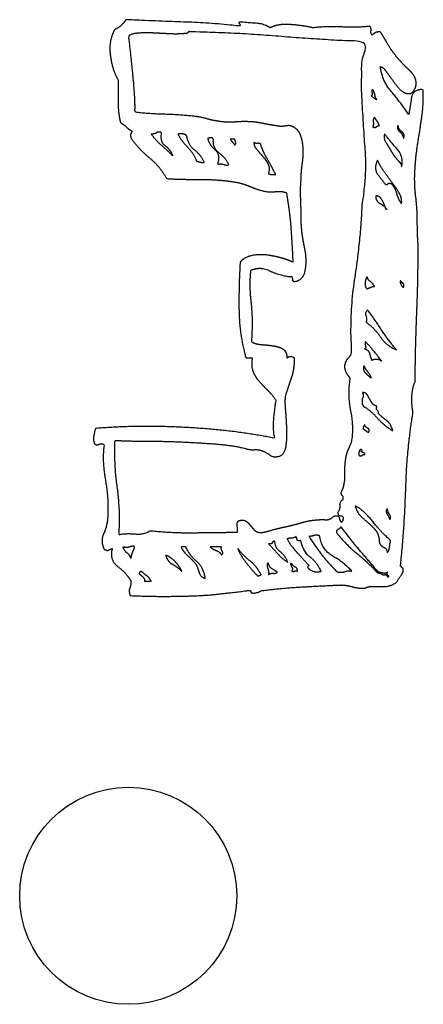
# Model space of a CAD drawing. Header units: millimetres. Extents: x 0 to 600, y 0 to 400.
# Tile 4 of 31: x 104.34 to 108.99, y 122.75 to 134.09. Entities that reach past the tile are written whole.
import ezdxf

# ---------------------------------------------------------------- set-up
doc = ezdxf.new("R2010")
doc.units = ezdxf.units.MM
doc.header["$MEASUREMENT"] = 0
doc.layers.add('CORTE_L¡SER$CUT', color=7, linetype='Continuous')
doc.layers.add('EngraveText', color=5, linetype='Continuous')

msp = doc.modelspace()

# ---------------------------------------------------------------- linework, layer by layer
at = {"layer": 'CORTE_L¡SER$CUT'}
msp.add_circle((105.593, 124), 1.25, dxfattribs=at)
at = {"layer": 'EngraveText'}
for points, knots in [([(105.568, 134.092), (105.978, 134.073), (106.262, 134.064), (106.547, 134.055), (106.882, 134.017), (106.882, 134.036), (106.868, 134.05), (106.854, 134.064), (106.892, 134.064), (106.994, 134.055), (107.073, 134.05), (107.153, 134.045), (107.227, 133.998), (107.311, 134.045), (107.451, 134.036), (107.591, 134.027), (107.721, 133.998), (107.88, 134.017), (108.057, 134.008), (108.234, 133.998), (108.374, 134.017), (108.392, 133.998), (108.388, 133.966), (108.383, 133.933), (108.401, 133.914), (108.42, 133.933), (108.439, 133.942), (108.457, 133.952), (108.495, 133.952), (108.541, 133.877), (108.588, 133.797), (108.634, 133.718), (108.709, 133.634), (108.765, 133.568), (108.831, 133.508), (108.897, 133.447), (108.906, 133.382), (108.914, 133.326), (108.884, 133.279), (108.855, 133.232), (108.812, 133.242), (108.765, 133.242), (108.723, 133.288), (108.681, 133.335), (108.639, 133.391), (108.597, 133.447), (108.56, 133.499), (108.523, 133.55), (108.495, 133.55), (108.513, 133.391), (108.625, 133.26), (108.737, 133.129), (108.821, 132.998), (108.84, 133.092), (108.853, 133.19), (108.867, 133.288), (108.987, 133.288), (108.996, 133.138), (108.975, 132.984), (108.953, 132.83), (108.928, 132.676), (108.903, 132.522), (108.894, 132.363), (108.884, 132.204), (108.903, 132.055), (108.921, 131.905), (108.921, 131.77), (108.921, 131.634), (108.931, 131.485), (108.931, 131.307), (108.927, 131.102), (108.923, 130.896), (108.914, 130.686), (108.906, 130.476), (108.901, 130.28), (108.897, 130.084), (108.897, 129.925), (108.864, 129.859), (108.859, 129.752), (108.855, 129.644), (108.872, 129.57), (108.802, 129.149), (108.788, 128.691), (108.774, 128.234), (108.728, 127.813), (108.737, 127.785), (108.751, 127.776), (108.765, 127.766), (108.756, 127.729), (108.737, 127.692), (108.718, 127.668), (108.7, 127.645), (108.681, 127.608), (108.606, 127.561), (108.527, 127.561), (108.448, 127.561), (108.374, 127.561), (108.355, 127.561), (108.336, 127.551), (108.318, 127.542), (108.299, 127.542), (108.234, 127.542), (108.168, 127.561), (108.103, 127.58), (108.038, 127.58), (107.805, 127.57), (107.568, 127.556), (107.33, 127.542), (107.125, 127.514), (107.106, 127.497), (107.041, 127.486), (107.004, 127.486), (107.004, 127.505), (107.004, 127.523), (106.957, 127.514), (106.78, 127.492), (106.626, 127.475), (106.472, 127.458), (106.314, 127.454), (106.155, 127.449), (105.987, 127.449), (105.82, 127.449), (105.615, 127.458), (105.596, 127.505), (105.61, 127.542), (105.624, 127.58), (105.624, 127.626), (105.568, 127.72), (105.47, 127.794), (105.372, 127.869), (105.409, 128), (105.381, 127.991), (105.367, 127.981), (105.353, 127.972), (105.316, 127.991), (105.27, 128.084), (105.307, 128.163), (105.344, 128.243), (105.353, 128.327), (105.372, 128.551), (105.33, 128.785), (105.288, 129.018), (105.316, 129.196), (105.279, 129.215), (105.256, 129.201), (105.232, 129.187), (105.204, 129.205), (105.186, 129.252), (105.195, 129.294), (105.204, 129.336), (105.214, 129.382), (105.419, 129.401), (105.685, 129.406), (105.95, 129.41), (106.23, 129.396), (106.509, 129.382), (106.78, 129.35), (107.05, 129.317), (107.274, 129.27), (107.255, 129.373), (107.264, 129.485), (107.274, 129.598), (107.292, 129.71), (107.255, 129.766), (107.204, 129.817), (107.153, 129.868), (107.101, 129.925), (107.05, 129.981), (107.027, 130.046), (107.004, 130.112), (107.022, 130.195), (106.985, 130.195), (106.961, 130.195), (106.938, 130.195), (106.938, 130.233), (106.873, 130.467), (106.868, 130.747), (106.864, 131.027), (106.882, 131.298), (106.929, 131.354), (107.008, 131.373), (107.087, 131.391), (107.176, 131.382), (107.264, 131.372), (107.348, 131.349), (107.432, 131.326), (107.488, 131.298), (107.479, 131.504), (107.465, 131.695), (107.451, 131.887), (107.413, 132.101), (107.348, 132.12), (107.283, 132.111), (107.218, 132.101), (107.143, 132.12), (107.069, 132.139), (107.003, 132.167), (106.938, 132.195), (106.864, 132.214), (106.668, 132.251), (106.444, 132.251), (106.22, 132.251), (106.034, 132.261), (105.96, 132.401), (105.838, 132.499), (105.717, 132.597), (105.624, 132.728), (105.615, 132.765), (105.624, 132.779), (105.633, 132.793), (105.633, 132.812), (105.596, 132.83), (105.568, 132.858), (105.54, 132.886), (105.503, 132.905), (105.475, 133.026), (105.475, 133.148), (105.475, 133.27), (105.475, 133.4), (105.409, 133.512), (105.386, 133.681), (105.363, 133.849), (105.437, 133.98), (105.484, 133.998), (105.512, 134.026), (105.54, 134.055), (105.568, 134.092)], [-113, -113, -113, -112, -112, -111, -111, -110, -110, -109, -109, -108, -108, -107, -107, -106, -106, -105, -105, -104, -104, -103, -103, -102, -102, -101, -101, -100, -100, -99, -99, -98, -98, -97, -97, -96, -96, -95, -95, -94, -94, -93, -93, -92, -92, -91, -91, -90, -90, -89, -89, -88, -88, -87, -87, -86, -86, -85, -85, -84, -84, -83, -83, -82, -82, -81, -81, -80, -80, -79, -79, -78, -78, -77, -77, -76, -76, -75, -75, -74, -74, -73, -73, -72, -72, -71, -71, -70, -70, -69, -69, -68, -68, -67, -67, -66, -66, -65, -65, -64, -64, -63, -63, -62, -62, -61, -61, -60, -60, -59, -59, -58, -58, -57, -57, -56, -56, -55, -55, -54, -54, -53, -53, -52, -52, -51, -51, -50, -50, -49, -49, -48, -48, -47, -47, -46, -46, -45, -45, -44, -44, -43, -43, -42, -42, -41, -41, -40, -40, -39, -39, -38, -38, -37, -37, -36, -36, -35, -35, -34, -34, -33, -33, -32, -32, -31, -31, -30, -30, -29, -29, -28, -28, -27, -27, -26, -26, -25, -25, -24, -24, -23, -23, -22, -22, -21, -21, -20, -20, -19, -19, -18, -18, -17, -17, -16, -16, -15, -15, -14, -14, -13, -13, -12, -12, -11, -11, -10, -10, -9, -9, -8, -8, -7, -7, -6, -6, -5, -5, -4, -4, -3, -3, -2, -2, -1, -1, 0, 0, 0]), ([(106.255, 133.933), (106.274, 133.933), (106.283, 133.947), (106.293, 133.961), (106.311, 133.952), (106.815, 133.942), (107.327, 133.9), (107.84, 133.858), (108.315, 133.84), (108.268, 133.514), (108.282, 133.234), (108.296, 132.954), (108.315, 132.675), (108.334, 132.479), (108.325, 132.307), (108.315, 132.134), (108.287, 131.948), (108.269, 131.538), (108.203, 131.118), (108.138, 130.699), (108.166, 130.233), (108.092, 130.177), (108.087, 130.102), (108.083, 130.027), (108.148, 129.971), (108.12, 129.756), (108.157, 129.579), (108.194, 129.401), (108.166, 129.233), (108.148, 129.187), (108.129, 129.145), (108.11, 129.103), (108.101, 129.056), (108.083, 128.953), (108.087, 128.85), (108.092, 128.747), (108.045, 128.645), (108.045, 128.617), (108.059, 128.607), (108.073, 128.598), (108.064, 128.561), (108.027, 128.542), (108.031, 128.495), (108.036, 128.448), (108.008, 128.42), (108.008, 128.373), (108.045, 128.373), (108.083, 128.373), (108.064, 128.318), (108.036, 128.29), (108.026, 128.341), (108.017, 128.392), (107.961, 128.373), (107.915, 128.327), (107.863, 128.332), (107.812, 128.336), (107.728, 128.327), (107.653, 128.318), (107.574, 128.294), (107.495, 128.271), (107.411, 128.252), (107.318, 128.234), (107.225, 128.206), (107.132, 128.178), (107.094, 128.187), (107.057, 128.196), (107.034, 128.224), (107.011, 128.252), (106.987, 128.28), (106.964, 128.308), (106.936, 128.322), (106.908, 128.336), (106.861, 128.318), (106.843, 128.299), (106.847, 128.262), (106.852, 128.224), (106.852, 128.187), (106.61, 128.187), (106.363, 128.182), (106.116, 128.178), (105.845, 128.206), (105.78, 128.159), (105.668, 128.168), (105.556, 128.178), (105.482, 128.159), (105.5, 128.448), (105.463, 128.705), (105.426, 128.962), (105.435, 129.242), (105.612, 129.233), (105.813, 129.233), (106.013, 129.233), (106.209, 129.224), (106.404, 129.215), (106.596, 129.201), (106.787, 129.187), (106.945, 129.149), (106.992, 129.131), (107.043, 129.135), (107.094, 129.14), (107.141, 129.121), (107.188, 129.103), (107.225, 129.074), (107.262, 129.046), (107.309, 129.056), (107.383, 129.065), (107.402, 129.158), (107.42, 129.252), (107.416, 129.368), (107.411, 129.485), (107.402, 129.597), (107.392, 129.71), (107.402, 129.756), (107.439, 129.878), (107.472, 129.971), (107.504, 130.065), (107.504, 130.195), (107.467, 130.233), (107.42, 130.195), (107.42, 130.27), (107.374, 130.298), (107.327, 130.326), (107.262, 130.335), (107.197, 130.345), (107.127, 130.349), (107.057, 130.354), (107.011, 130.382), (107.029, 130.643), (107.006, 130.834), (106.983, 131.025), (107.001, 131.202), (107.113, 131.249), (107.22, 131.197), (107.327, 131.146), (107.458, 131.127), (107.486, 131.137), (107.486, 131.104), (107.486, 131.071), (107.514, 131.071), (107.607, 131.099), (107.625, 131.193), (107.653, 131.323), (107.616, 131.487), (107.579, 131.65), (107.579, 131.836), (107.579, 131.948), (107.574, 132.046), (107.57, 132.143), (107.579, 132.246), (107.579, 132.33), (107.593, 132.428), (107.607, 132.526), (107.602, 132.614), (107.598, 132.703), (107.57, 132.773), (107.542, 132.842), (107.467, 132.87), (107.448, 132.88), (107.402, 132.871), (107.355, 132.861), (107.318, 132.87), (107.243, 132.88), (107.173, 132.894), (107.104, 132.908), (107.039, 132.917), (106.927, 132.926), (106.829, 132.917), (106.731, 132.908), (106.628, 132.926), (106.554, 132.936), (106.493, 132.954), (106.432, 132.973), (106.358, 132.982), (106.181, 133.001), (106.013, 133.006), (105.845, 133.01), (105.668, 133.029), (105.668, 133.197), (105.645, 133.434), (105.622, 133.672), (105.594, 133.905), (105.64, 133.933), (105.72, 133.938), (105.799, 133.942), (105.892, 133.938), (105.985, 133.933), (106.078, 133.928), (106.172, 133.924), (106.255, 133.933)], [0, 0, 0, 1, 1, 2, 2, 3, 3, 4, 4, 5, 5, 6, 6, 7, 7, 8, 8, 9, 9, 10, 10, 11, 11, 12, 12, 13, 13, 14, 14, 15, 15, 16, 16, 17, 17, 18, 18, 19, 19, 20, 20, 21, 21, 22, 22, 23, 23, 24, 24, 25, 25, 26, 26, 27, 27, 28, 28, 29, 29, 30, 30, 31, 31, 32, 32, 33, 33, 34, 34, 35, 35, 36, 36, 37, 37, 38, 38, 39, 39, 40, 40, 41, 41, 42, 42, 43, 43, 44, 44, 45, 45, 46, 46, 47, 47, 48, 48, 49, 49, 50, 50, 51, 51, 52, 52, 53, 53, 54, 54, 55, 55, 56, 56, 57, 57, 58, 58, 59, 59, 60, 60, 61, 61, 62, 62, 63, 63, 64, 64, 65, 65, 66, 66, 67, 67, 68, 68, 69, 69, 70, 70, 71, 71, 72, 72, 73, 73, 74, 74, 75, 75, 76, 76, 77, 77, 78, 78, 79, 79, 80, 80, 81, 81, 82, 82, 83, 83, 84, 84, 85, 85, 86, 86, 87, 87, 88, 88, 89, 89, 90, 90, 91, 91, 92, 92, 93, 93, 94, 94, 94]), ([(108.456, 133.172), (108.428, 133.181), (108.39, 133.218), (108.409, 133.218), (108.4, 133.251), (108.39, 133.284), (108.409, 133.284), (108.428, 133.256), (108.433, 133.223), (108.437, 133.19), (108.456, 133.172)], [0, 0, 0, 1, 1, 2, 2, 3, 3, 4, 4, 5, 5, 5]), ([(108.484, 132.873), (108.465, 132.873), (108.451, 132.859), (108.437, 132.845), (108.409, 132.855), (108.418, 132.883), (108.414, 132.916), (108.409, 132.948), (108.428, 132.967), (108.446, 132.939), (108.46, 132.92), (108.474, 132.901), (108.484, 132.873)], [0, 0, 0, 1, 1, 2, 2, 3, 3, 4, 4, 5, 5, 6, 6, 6]), ([(108.763, 132.724), (108.754, 132.771), (108.717, 132.804), (108.679, 132.836), (108.698, 132.873), (108.707, 132.827), (108.745, 132.799), (108.782, 132.771), (108.763, 132.724)], [0, 0, 0, 1, 1, 2, 2, 3, 3, 4, 4, 4]), ([(106.107, 132.522), (106.042, 132.587), (105.976, 132.644), (105.911, 132.7), (105.856, 132.774), (105.902, 132.774), (105.916, 132.788), (105.93, 132.802), (105.977, 132.793), (105.958, 132.681), (106.018, 132.639), (106.079, 132.597), (106.107, 132.522)], [0, 0, 0, 1, 1, 2, 2, 3, 3, 4, 4, 5, 5, 6, 6, 6]), ([(106.265, 132.756), (106.284, 132.644), (106.354, 132.592), (106.424, 132.541), (106.47, 132.447), (106.433, 132.447), (106.415, 132.452), (106.396, 132.457), (106.377, 132.466), (106.34, 132.56), (106.275, 132.625), (106.209, 132.691), (106.163, 132.775), (106.237, 132.784), (106.265, 132.756)], [0, 0, 0, 1, 1, 2, 2, 3, 3, 4, 4, 5, 5, 6, 6, 7, 7, 7]), ([(106.573, 132.715), (106.564, 132.613), (106.638, 132.557), (106.713, 132.501), (106.75, 132.426), (106.732, 132.408), (106.699, 132.422), (106.666, 132.436), (106.62, 132.426), (106.657, 132.538), (106.592, 132.594), (106.526, 132.65), (106.508, 132.724), (106.564, 132.743), (106.573, 132.715)], [0, 0, 0, 1, 1, 2, 2, 3, 3, 4, 4, 5, 5, 6, 6, 7, 7, 7]), ([(106.816, 132.65), (106.806, 132.669), (106.792, 132.682), (106.778, 132.696), (106.769, 132.715), (106.792, 132.715), (106.816, 132.715), (106.825, 132.706), (106.829, 132.678), (106.834, 132.65), (106.816, 132.65)], [0, 0, 0, 1, 1, 2, 2, 3, 3, 4, 4, 5, 5, 5]), ([(108.741, 132.401), (108.731, 132.439), (108.703, 132.467), (108.676, 132.495), (108.648, 132.532), (108.61, 132.597), (108.568, 132.663), (108.526, 132.728), (108.545, 132.775), (108.601, 132.7), (108.685, 132.607), (108.769, 132.513), (108.741, 132.401)], [0, 0, 0, 1, 1, 2, 2, 3, 3, 4, 4, 5, 5, 6, 6, 6]), ([(107.114, 132.662), (107.151, 132.559), (107.198, 132.48), (107.244, 132.401), (107.291, 132.307), (107.225, 132.307), (107.207, 132.317), (107.225, 132.382), (107.202, 132.429), (107.179, 132.475), (107.142, 132.517), (107.104, 132.559), (107.072, 132.597), (107.039, 132.634), (107.039, 132.68), (107.058, 132.662), (107.076, 132.666), (107.095, 132.671), (107.114, 132.662)], [0, 0, 0, 1, 1, 2, 2, 3, 3, 4, 4, 5, 5, 6, 6, 7, 7, 8, 8, 9, 9, 9]), ([(108.739, 131.971), (108.702, 132.018), (108.683, 132.088), (108.665, 132.158), (108.619, 132.205), (108.591, 132.214), (108.582, 132.2), (108.573, 132.186), (108.554, 132.195), (108.517, 132.242), (108.467, 132.307), (108.416, 132.373), (108.462, 132.475), (108.49, 132.41), (108.536, 132.345), (108.582, 132.279), (108.633, 132.214), (108.683, 132.149), (108.716, 132.088), (108.748, 132.027), (108.739, 131.971)], [0, 0, 0, 1, 1, 2, 2, 3, 3, 4, 4, 5, 5, 6, 6, 7, 7, 8, 8, 9, 9, 10, 10, 10]), ([(108.573, 131.905), (108.536, 131.952), (108.489, 131.975), (108.442, 131.999), (108.442, 132.064), (108.47, 132.064), (108.494, 132.041), (108.517, 132.017), (108.531, 131.985), (108.545, 131.952), (108.554, 131.929), (108.564, 131.905), (108.573, 131.905)], [0, 0, 0, 1, 1, 2, 2, 3, 3, 4, 4, 5, 5, 6, 6, 6]), ([(108.428, 131.019), (108.4, 131.019), (108.381, 131.009), (108.363, 131), (108.344, 130.991), (108.316, 131.009), (108.321, 131.061), (108.325, 131.112), (108.344, 131.131), (108.353, 131.093), (108.381, 131.075), (108.409, 131.056), (108.428, 131.019)], [0, 0, 0, 1, 1, 2, 2, 3, 3, 4, 4, 5, 5, 6, 6, 6]), ([(108.763, 131.009), (108.745, 131.009), (108.731, 131.047), (108.717, 131.084), (108.726, 131.084), (108.745, 131.065), (108.759, 131.051), (108.773, 131.037), (108.763, 131.009)], [0, 0, 0, 1, 1, 2, 2, 3, 3, 4, 4, 4]), ([(108.683, 130.289), (108.563, 130.336), (108.499, 130.434), (108.434, 130.532), (108.333, 130.607), (108.342, 130.653), (108.328, 130.686), (108.314, 130.719), (108.351, 130.747), (108.434, 130.635), (108.512, 130.513), (108.591, 130.392), (108.683, 130.289)], [0, 0, 0, 1, 1, 2, 2, 3, 3, 4, 4, 5, 5, 6, 6, 6]), ([(108.51, 130.159), (108.491, 130.178), (108.459, 130.182), (108.426, 130.187), (108.398, 130.168), (108.38, 130.206), (108.371, 130.248), (108.361, 130.29), (108.314, 130.299), (108.333, 130.308), (108.324, 130.336), (108.314, 130.364), (108.324, 130.383), (108.37, 130.336), (108.426, 130.266), (108.482, 130.196), (108.51, 130.159)], [0, 0, 0, 1, 1, 2, 2, 3, 3, 4, 4, 5, 5, 6, 6, 7, 7, 8, 8, 8]), ([(108.39, 129.965), (108.363, 129.984), (108.325, 130.021), (108.288, 130.059), (108.307, 130.105), (108.325, 130.068), (108.358, 130.026), (108.39, 129.984), (108.39, 129.965)], [0, 0, 0, 1, 1, 2, 2, 3, 3, 4, 4, 4]), ([(108.456, 129.639), (108.446, 129.602), (108.46, 129.593), (108.474, 129.583), (108.474, 129.555), (108.521, 129.509), (108.554, 129.485), (108.586, 129.462), (108.614, 129.425), (108.614, 129.416), (108.633, 129.378), (108.652, 129.341), (108.605, 129.378), (108.53, 129.425), (108.451, 129.513), (108.372, 129.602), (108.297, 129.639), (108.297, 129.658), (108.288, 129.658), (108.279, 129.704), (108.293, 129.737), (108.307, 129.77), (108.288, 129.797), (108.325, 129.797), (108.339, 129.779), (108.353, 129.76), (108.367, 129.732), (108.381, 129.704), (108.4, 129.676), (108.418, 129.648), (108.456, 129.639)], [0, 0, 0, 1, 1, 2, 2, 3, 3, 4, 4, 5, 5, 6, 6, 7, 7, 8, 8, 9, 9, 10, 10, 11, 11, 12, 12, 13, 13, 14, 14, 15, 15, 15]), ([(108.363, 129.341), (108.344, 129.341), (108.33, 129.355), (108.316, 129.369), (108.297, 129.378), (108.297, 129.406), (108.316, 129.425), (108.325, 129.397), (108.349, 129.387), (108.372, 129.378), (108.363, 129.341)], [0, 0, 0, 1, 1, 2, 2, 3, 3, 4, 4, 5, 5, 5]), ([(108.316, 129.08), (108.297, 129.089), (108.288, 129.075), (108.279, 129.061), (108.251, 129.071), (108.241, 129.099), (108.255, 129.127), (108.269, 129.155), (108.288, 129.127), (108.26, 129.117), (108.293, 129.108), (108.325, 129.099), (108.316, 129.08)], [0, 0, 0, 1, 1, 2, 2, 3, 3, 4, 4, 5, 5, 6, 6, 6]), ([(108.614, 128.094), (108.605, 128.048), (108.6, 128.01), (108.596, 127.973), (108.577, 127.955), (108.568, 128.001), (108.535, 128.015), (108.502, 128.029), (108.484, 128.066), (108.484, 128.15), (108.447, 128.202), (108.409, 128.253), (108.358, 128.295), (108.307, 128.337), (108.265, 128.379), (108.223, 128.421), (108.204, 128.495), (108.307, 128.439), (108.414, 128.304), (108.521, 128.169), (108.614, 128.094)], [0, 0, 0, 1, 1, 2, 2, 3, 3, 4, 4, 5, 5, 6, 6, 7, 7, 8, 8, 9, 9, 10, 10, 10]), ([(108.605, 128.334), (108.596, 128.353), (108.572, 128.4), (108.549, 128.446), (108.577, 128.456), (108.577, 128.428), (108.6, 128.395), (108.624, 128.362), (108.605, 128.334)], [0, 0, 0, 1, 1, 2, 2, 3, 3, 4, 4, 4]), ([(108.472, 127.729), (108.509, 127.72), (108.532, 127.715), (108.555, 127.71), (108.583, 127.729), (108.565, 127.71), (108.584, 127.692), (108.602, 127.673), (108.583, 127.673), (108.569, 127.687), (108.555, 127.701), (108.528, 127.692), (108.509, 127.706), (108.49, 127.72), (108.462, 127.72), (108.351, 127.841), (108.225, 127.943), (108.099, 128.046), (107.996, 128.176), (107.978, 128.204), (108.006, 128.218), (108.034, 128.232), (108.043, 128.251), (108.145, 128.111), (108.253, 127.985), (108.36, 127.86), (108.472, 127.729)], [0, 0, 0, 1, 1, 2, 2, 3, 3, 4, 4, 5, 5, 6, 6, 7, 7, 8, 8, 9, 9, 10, 10, 11, 11, 12, 12, 13, 13, 13]), ([(107.43, 127.841), (107.356, 127.888), (107.31, 127.944), (107.263, 128), (107.207, 128.056), (107.244, 128.047), (107.249, 128.065), (107.253, 128.084), (107.281, 128.084), (107.281, 128.009), (107.342, 127.963), (107.402, 127.916), (107.43, 127.841)], [0, 0, 0, 1, 1, 2, 2, 3, 3, 4, 4, 5, 5, 6, 6, 6]), ([(107.58, 128.092), (107.608, 127.962), (107.687, 127.901), (107.766, 127.84), (107.813, 127.738), (107.748, 127.719), (107.692, 127.752), (107.636, 127.784), (107.673, 127.803), (107.608, 127.878), (107.538, 127.952), (107.468, 128.027), (107.421, 128.111), (107.449, 128.12), (107.477, 128.12), (107.505, 128.12), (107.524, 128.139), (107.533, 128.12), (107.538, 128.101), (107.542, 128.083), (107.58, 128.092)], [0, 0, 0, 1, 1, 2, 2, 3, 3, 4, 4, 5, 5, 6, 6, 7, 7, 8, 8, 9, 9, 10, 10, 10]), ([(108.167, 127.739), (108.12, 127.749), (108.088, 127.735), (108.055, 127.721), (107.999, 127.73), (107.906, 127.823), (107.827, 127.921), (107.748, 128.019), (107.673, 128.14), (107.71, 128.14), (107.729, 128.149), (107.748, 128.159), (107.794, 128.15), (107.822, 127.982), (107.948, 127.912), (108.074, 127.842), (108.167, 127.739)], [0, 0, 0, 1, 1, 2, 2, 3, 3, 4, 4, 5, 5, 6, 6, 7, 7, 8, 8, 8]), ([(105.622, 127.887), (105.604, 127.934), (105.576, 127.952), (105.548, 127.971), (105.529, 128.017), (105.576, 128.008), (105.604, 128.017), (105.632, 128.027), (105.66, 128.027), (105.669, 128.008), (105.65, 127.971), (105.632, 127.934), (105.622, 127.887)], [0, 0, 0, 1, 1, 2, 2, 3, 3, 4, 4, 5, 5, 6, 6, 6]), ([(106.256, 128.018), (106.303, 127.916), (106.382, 127.85), (106.461, 127.785), (106.48, 127.654), (106.424, 127.673), (106.41, 127.72), (106.396, 127.766), (106.377, 127.813), (106.331, 127.869), (106.28, 127.915), (106.228, 127.962), (106.2, 128.018), (106.228, 128.018), (106.256, 128.018)], [0, 0, 0, 1, 1, 2, 2, 3, 3, 4, 4, 5, 5, 6, 6, 7, 7, 7]), ([(106.666, 127.926), (106.648, 127.963), (106.606, 127.977), (106.564, 127.991), (106.536, 128.019), (106.601, 128.019), (106.666, 128.019), (106.657, 127.991), (106.676, 127.968), (106.694, 127.944), (106.666, 127.926)], [0, 0, 0, 1, 1, 2, 2, 3, 3, 4, 4, 5, 5, 5]), ([(107.123, 127.692), (107.095, 127.692), (107.086, 127.682), (107.021, 127.748), (106.951, 127.836), (106.881, 127.925), (106.853, 128), (106.918, 127.916), (106.997, 127.855), (107.076, 127.794), (107.123, 127.692)], [0, 0, 0, 1, 1, 2, 2, 3, 3, 4, 4, 5, 5, 5]), ([(106.209, 127.738), (106.163, 127.785), (106.102, 127.818), (106.042, 127.85), (106.023, 127.925), (106.088, 127.897), (106.14, 127.841), (106.191, 127.785), (106.209, 127.738)], [0, 0, 0, 1, 1, 2, 2, 3, 3, 4, 4, 4]), ([(107.309, 127.728), (107.291, 127.71), (107.263, 127.715), (107.235, 127.719), (107.207, 127.7), (107.216, 127.719), (107.198, 127.775), (107.179, 127.831), (107.207, 127.831), (107.216, 127.784), (107.249, 127.766), (107.281, 127.747), (107.309, 127.728)], [0, 0, 0, 1, 1, 2, 2, 3, 3, 4, 4, 5, 5, 6, 6, 6]), ([(107.542, 127.738), (107.524, 127.747), (107.5, 127.738), (107.477, 127.728), (107.477, 127.747), (107.496, 127.747), (107.473, 127.794), (107.449, 127.84), (107.477, 127.822), (107.496, 127.794), (107.519, 127.784), (107.542, 127.775), (107.542, 127.738)], [0, 0, 0, 1, 1, 2, 2, 3, 3, 4, 4, 5, 5, 6, 6, 6]), ([(105.856, 127.626), (105.818, 127.626), (105.781, 127.626), (105.781, 127.664), (105.739, 127.692), (105.697, 127.72), (105.744, 127.738), (105.772, 127.71), (105.804, 127.687), (105.837, 127.664), (105.856, 127.626)], [0, 0, 0, 1, 1, 2, 2, 3, 3, 4, 4, 5, 5, 5])]:
    msp.add_open_spline(points, degree=2, knots=knots, dxfattribs=at)

doc.saveas('drawing.dxf')
